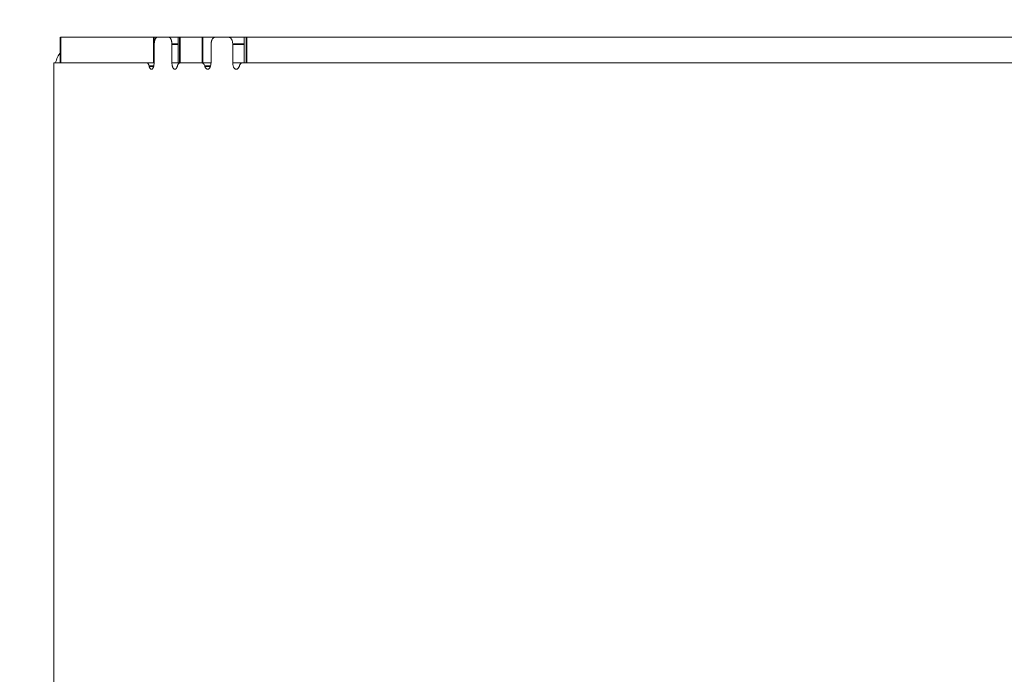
# Model space of a CAD drawing. Header units: millimetres. Extents: x 4 to 1188, y 1 to 840.
# Tile 36 of 210: x 180.56 to 191.57, y 420.63 to 427.95. Entities that reach past the tile are written whole.
import ezdxf

# ---------------------------------------------------------------- set-up
doc = ezdxf.new("R2010")
doc.units = ezdxf.units.MM
doc.layers.add('1', color=7, linetype='Continuous')
doc.styles.add('Arial Unicode MS', font='Arial Unicode MS')
doc.dimstyles.get("Standard").update_dxf_attribs({"dimtxt": 0.18, "dimasz": 0.18, "dimexe": 0.18, "dimexo": 0.0625, "dimgap": 0.09, "dimtad": 0, "dimtih": 1, "dimtoh": 1, "dimdec": 4, "dimzin": 0, "dimdsep": 46, "dimtxsty": 'Standard', "dimcen": 0.09, "dimadec": 0, "dimazin": 0, "dimtfac": 1, "dimtdec": 4, "dimtofl": 0, "dimtmove": 0, "dimatfit": 3, "dimfxl": 0, "dimtolj": 1, "dimtzin": 0, "dimarcsym": 0})

# ---------------------------------------------------------------- blocks, each defined once
blk = doc.blocks.new('_U20')
at = {"layer": '1', "color": 18, "lineweight": 35}
for p, q in [((202.089, 543.374), (147.657, 543.374)), ((149.657, 543.374), (149.657, 286.274)), ((180.66, 286.274), (147.657, 286.274))]:
    blk.add_line(p, q, dxfattribs=at)
at = {"layer": '1', "color": 18, "lineweight": 70}
for points in [[(149.657, 543.374), (150.433, 539.874), (148.881, 539.874)], [(149.657, 286.274), (148.881, 289.774), (150.433, 289.774)]]:
    blk.add_solid(points, dxfattribs=at)
at = {"layer": '1', "color": 18, "linetype": 'Continuous', "lineweight": 13, "insert": (147.587, 404.267), "char_height": 5, "attachment_point": 7, "rotation": 90, "line_spacing_factor": 1.047437, "style": 'Arial Unicode MS'}
blk.add_mtext('\\fArial Unicode MS|b0|i0;\\W1.0000;{\\H1.21x;(}1800{\\H1.21x;)}', dxfattribs=at)

msp = doc.modelspace()

# ---------------------------------------------------------------- linework, layer by layer
at = {"layer": '1', "color": 154, "linetype": 'Continuous', "lineweight": 13}
for p, q in [((181.0209, 427.7529), (181.0209, 427.4672)), ((181.0209, 427.7529), (181.0209, 427.7529)), ((182.0621, 427.7529), (181.0209, 427.7529)), ((182.0621, 427.7529), (182.1007, 427.7529)), ((182.2298, 427.7529), (182.1007, 427.7529)), ((182.3347, 427.7529), (182.2298, 427.7529)), ((182.3347, 427.7529), (182.3347, 427.4672)), ((182.3523, 427.7529), (182.3347, 427.7529)), ((182.3523, 427.7529), (182.6065, 427.7529)), ((182.6065, 427.7529), (182.7442, 427.7529)), ((182.9019, 427.7529), (182.7442, 427.7529)), ((183.0712, 427.7529), (182.9019, 427.7529)), ((183.0712, 427.7529), (183.0712, 427.4672)), ((183.0974, 427.7529), (183.0712, 427.7529)), ((201.6514, 427.7529), (183.0974, 427.7529)), ((182.0677, 427.6772), (182.0677, 427.4672)), ((182.2649, 427.4672), (182.2649, 427.6772)), ((182.7036, 427.6772), (182.7036, 427.4672)), ((182.9445, 427.4672), (182.9445, 427.6772)), ((180.9458, 427.3915), (180.9458, 420.4672)), ((181.9841, 427.4672), (180.9461, 427.4672)), ((182.0621, 427.4672), (181.9841, 427.4672)), ((182.0677, 427.4672), (182.0621, 427.4672)), ((182.3347, 427.4672), (182.2649, 427.4672)), ((182.3347, 427.4672), (182.3523, 427.4672)), ((182.3523, 427.4672), (182.6065, 427.4672)), ((182.6001, 427.4672), (182.356, 427.4672)), ((182.6001, 427.4672), (182.6037, 427.4672)), ((182.7036, 427.4672), (182.6065, 427.4672)), ((183.0545, 427.4672), (182.9445, 427.4672)), ((201.6916, 427.4672), (183.0545, 427.4672)), ((180.9458, 427.3529), (180.9458, 420.7529))]:
    msp.add_line(p, q, dxfattribs=at)
at = {"layer": '1', "color": 154, "linetype": 'Continuous', "lineweight": 35}
for p, q in [((181.0209, 427.7529), (181.0209, 427.4672)), ((182.0621, 427.4672), (182.0621, 427.7529)), ((182.3523, 427.7529), (182.3523, 427.4672)), ((182.6065, 427.4672), (182.6065, 427.7529)), ((183.0974, 427.7529), (183.0974, 427.4672)), ((182.3347, 427.6772), (182.2649, 427.6772)), ((183.0712, 427.6772), (182.9445, 427.6772))]:
    msp.add_line(p, q, dxfattribs=at)
at = {"layer": '1', "color": 154, "linetype": 'Continuous', "lineweight": 13}
msp.add_arc((181.3458, 427.3529), 0.4, 144.32344, 163.39781, dxfattribs=at)
for points, knots in [([(182.1007, 427.7529), (182.0985, 427.7529), (182.0963, 427.7524), (182.0932, 427.751), (182.0921, 427.7504), (182.09, 427.7489), (182.089, 427.7481), (182.086, 427.7452), (182.0841, 427.7429), (182.0814, 427.7388), (182.0806, 427.7373), (182.0789, 427.7342), (182.0781, 427.7325), (182.0758, 427.7273), (182.0745, 427.7235), (182.073, 427.7183), (182.0727, 427.7172), (182.0721, 427.7151), (182.0713, 427.7118), (182.0702, 427.7063), (182.0695, 427.7016), (182.0688, 427.6969), (182.0686, 427.6945), (182.0679, 427.6871), (182.0677, 427.6822), (182.0677, 427.6772)], [0, 0, 0, 0, 0.125, 0.125, 0.1875, 0.1875, 0.25, 0.25, 0.375, 0.375, 0.4375, 0.4375, 0.5, 0.5, 0.625, 0.625, 0.65625, 0.65625, 0.6875, 0.75, 0.8125, 0.8125, 0.875, 0.875, 1, 1, 1, 1]), ([(182.2649, 427.6772), (182.2649, 427.6822), (182.2647, 427.6871), (182.264, 427.6944), (182.2637, 427.6968), (182.263, 427.7015), (182.2626, 427.7039), (182.2613, 427.7107), (182.2602, 427.7151), (182.2583, 427.7213), (182.2576, 427.7233), (182.2562, 427.7271), (182.2554, 427.729), (182.253, 427.7342), (182.2512, 427.7373), (182.2488, 427.7408), (182.2483, 427.7415), (182.2473, 427.7427), (182.2458, 427.7446), (182.2432, 427.7472), (182.2411, 427.7489), (182.2389, 427.7503), (182.2378, 427.7509), (182.2344, 427.7524), (182.2321, 427.7529), (182.2298, 427.7529)], [0, 0, 0, 0, 0.125, 0.125, 0.1875, 0.1875, 0.25, 0.25, 0.375, 0.375, 0.4375, 0.4375, 0.5, 0.5, 0.625, 0.625, 0.65625, 0.65625, 0.6875, 0.75, 0.8125, 0.8125, 0.875, 0.875, 1, 1, 1, 1]), ([(182.7442, 427.7529), (182.7415, 427.7529), (182.7388, 427.7524), (182.7349, 427.751), (182.7336, 427.7504), (182.7311, 427.7489), (182.7298, 427.7481), (182.7261, 427.7452), (182.7238, 427.7429), (182.7205, 427.7388), (182.7194, 427.7373), (182.7174, 427.7342), (182.7164, 427.7325), (182.7136, 427.7273), (182.7119, 427.7235), (182.7101, 427.7183), (182.7097, 427.7172), (182.709, 427.7151), (182.708, 427.7118), (182.7066, 427.7063), (182.7057, 427.7016), (182.705, 427.6969), (182.7047, 427.6945), (182.7039, 427.6871), (182.7036, 427.6822), (182.7036, 427.6772)], [0, 0, 0, 0, 0.125, 0.125, 0.1875, 0.1875, 0.25, 0.25, 0.375, 0.375, 0.4375, 0.4375, 0.5, 0.5, 0.625, 0.625, 0.65625, 0.65625, 0.6875, 0.75, 0.8125, 0.8125, 0.875, 0.875, 1, 1, 1, 1]), ([(182.9445, 427.6772), (182.9445, 427.6822), (182.9442, 427.6871), (182.9434, 427.6944), (182.9431, 427.6968), (182.9423, 427.7015), (182.9418, 427.7039), (182.9402, 427.7107), (182.9389, 427.7151), (182.9366, 427.7213), (182.9357, 427.7233), (182.9339, 427.7271), (182.933, 427.729), (182.9301, 427.7342), (182.9279, 427.7373), (182.925, 427.7408), (182.9244, 427.7415), (182.9232, 427.7427), (182.9214, 427.7446), (182.9183, 427.7472), (182.9156, 427.7489), (182.913, 427.7503), (182.9116, 427.7509), (182.9075, 427.7524), (182.9047, 427.7529), (182.9019, 427.7529)], [0, 0, 0, 0, 0.125, 0.125, 0.1875, 0.1875, 0.25, 0.25, 0.375, 0.375, 0.4375, 0.4375, 0.5, 0.5, 0.625, 0.625, 0.65625, 0.65625, 0.6875, 0.75, 0.8125, 0.8125, 0.875, 0.875, 1, 1, 1, 1]), ([(180.9461, 427.4672), (180.946, 427.4672), (180.946, 427.4667), (180.946, 427.4653), (180.946, 427.4647), (180.9459, 427.4632), (180.9459, 427.4624), (180.9459, 427.4595), (180.9459, 427.4572), (180.9459, 427.4531), (180.9459, 427.4516), (180.9458, 427.4484), (180.9458, 427.4468), (180.9458, 427.4415), (180.9458, 427.4377), (180.9458, 427.4326), (180.9458, 427.4315), (180.9458, 427.4294), (180.9458, 427.4261), (180.9458, 427.4206), (180.9458, 427.4159), (180.9458, 427.4112), (180.9458, 427.4088), (180.9458, 427.4014), (180.9458, 427.3965), (180.9458, 427.3915)], [0, 0, 0, 0, 0.125, 0.125, 0.1875, 0.1875, 0.25, 0.25, 0.375, 0.375, 0.4375, 0.4375, 0.5, 0.5, 0.625, 0.625, 0.65625, 0.65625, 0.6875, 0.75, 0.8125, 0.8125, 0.875, 0.875, 1, 1, 1, 1]), ([(182.0105, 427.4295), (182.0092, 427.4353), (182.0076, 427.4404), (182.0048, 427.4474), (182.0038, 427.4496), (182.0017, 427.4536), (181.9995, 427.4572), (181.9971, 427.4601), (181.9946, 427.4627), (181.9934, 427.4638), (181.9908, 427.4655), (181.9895, 427.4661), (181.9868, 427.467), (181.9855, 427.4672), (181.9841, 427.4672)], [0, 0, 0, 0, 0.25, 0.25, 0.375, 0.375, 0.5, 0.625, 0.625, 0.75, 0.75, 0.875, 0.875, 1, 1, 1, 1]), ([(182.0677, 427.4672), (182.0668, 427.4598), (182.0657, 427.4526), (182.0638, 427.4422), (182.0631, 427.4388), (182.0615, 427.4321), (182.0607, 427.4288), (182.0593, 427.4241), (182.0588, 427.4225), (182.0578, 427.4195), (182.0572, 427.418), (182.0556, 427.4137), (182.0544, 427.4111), (182.0524, 427.4075), (182.0517, 427.4064), (182.0504, 427.4043), (182.0482, 427.4014), (182.0459, 427.3992), (182.0436, 427.3977), (182.0428, 427.3972), (182.0411, 427.3965), (182.0403, 427.3962), (182.0387, 427.3959), (182.0379, 427.3958), (182.0362, 427.3957), (182.0354, 427.3958), (182.0329, 427.3961), (182.0313, 427.3965), (182.0289, 427.3975), (182.0281, 427.3979), (182.0265, 427.3988), (182.0257, 427.3994), (182.0234, 427.4013), (182.0219, 427.4028), (182.0198, 427.4057), (182.0191, 427.4067), (182.0178, 427.4089), (182.0171, 427.4102), (182.0153, 427.414), (182.0142, 427.4168), (182.0127, 427.4213), (182.0122, 427.4229), (182.0113, 427.4262), (182.0109, 427.4278), (182.0105, 427.4295)], [0, 0, 0, 0, 0.125, 0.125, 0.1875, 0.1875, 0.25, 0.25, 0.28125, 0.28125, 0.3125, 0.3125, 0.375, 0.375, 0.40625, 0.40625, 0.4375, 0.5, 0.5, 0.53125, 0.53125, 0.5625, 0.5625, 0.59375, 0.59375, 0.625, 0.625, 0.6875, 0.6875, 0.71875, 0.71875, 0.75, 0.75, 0.8125, 0.8125, 0.84375, 0.84375, 0.875, 0.875, 0.9375, 0.9375, 0.96875, 0.96875, 1, 1, 1, 1]), ([(182.3265, 427.4318), (182.3256, 427.4285), (182.3246, 427.4253), (182.3224, 427.4191), (182.3212, 427.4162), (182.3192, 427.4122), (182.3185, 427.4109), (182.3171, 427.4084), (182.3149, 427.4049), (182.3125, 427.4021), (182.31, 427.3998), (182.3091, 427.3992), (182.3074, 427.398), (182.3056, 427.397), (182.3038, 427.3964), (182.302, 427.396), (182.3011, 427.3959), (182.2997, 427.3958), (182.2992, 427.3958), (182.2983, 427.3958), (182.297, 427.3958), (182.2956, 427.396), (182.2929, 427.3965), (182.2911, 427.3971), (182.2885, 427.3984), (182.2876, 427.399), (182.2858, 427.4002), (182.285, 427.4008), (182.2825, 427.4031), (182.2809, 427.4049), (182.2786, 427.4082), (182.2779, 427.4094), (182.2765, 427.4119), (182.2745, 427.4158), (182.2728, 427.4203), (182.2708, 427.4268), (182.2699, 427.4302), (182.2684, 427.4372), (182.2678, 427.4408), (182.2667, 427.4482), (182.2662, 427.4519), (182.2654, 427.4595), (182.2651, 427.4633), (182.2649, 427.4672)], [0, 0, 0, 0, 0.0625, 0.0625, 0.125, 0.125, 0.15625, 0.15625, 0.1875, 0.25, 0.25, 0.28125, 0.28125, 0.3125, 0.34375, 0.34375, 0.375, 0.375, 0.390625, 0.390625, 0.40625, 0.4375, 0.4375, 0.5, 0.5, 0.53125, 0.53125, 0.5625, 0.5625, 0.625, 0.625, 0.65625, 0.65625, 0.6875, 0.75, 0.75, 0.8125, 0.8125, 0.875, 0.875, 0.9375, 0.9375, 1, 1, 1, 1]), ([(182.356, 427.4672), (182.353, 427.4672), (182.3501, 427.4664), (182.3465, 427.4644), (182.3458, 427.4639), (182.3443, 427.4629), (182.3436, 427.4624), (182.3416, 427.4606), (182.3389, 427.4579), (182.3364, 427.4545), (182.3347, 427.4516), (182.3341, 427.4506), (182.333, 427.4486), (182.3324, 427.4475), (182.3298, 427.4421), (182.328, 427.4372), (182.3265, 427.4318)], [0, 0, 0, 0, 0.25, 0.25, 0.3125, 0.3125, 0.375, 0.375, 0.5, 0.625, 0.625, 0.6875, 0.6875, 0.75, 0.75, 1, 1, 1, 1]), ([(182.6328, 427.4295), (182.6312, 427.4353), (182.6293, 427.4404), (182.6258, 427.4474), (182.6246, 427.4496), (182.6219, 427.4536), (182.6192, 427.4572), (182.6162, 427.4601), (182.6131, 427.4627), (182.6116, 427.4638), (182.6084, 427.4655), (182.6067, 427.4661), (182.6034, 427.467), (182.6018, 427.4672), (182.6001, 427.4672)], [0, 0, 0, 0, 0.25, 0.25, 0.375, 0.375, 0.5, 0.625, 0.625, 0.75, 0.75, 0.875, 0.875, 1, 1, 1, 1]), ([(182.7036, 427.4672), (182.7025, 427.4598), (182.7011, 427.4526), (182.6987, 427.4422), (182.6979, 427.4388), (182.696, 427.4321), (182.6949, 427.4288), (182.6932, 427.4241), (182.6926, 427.4225), (182.6913, 427.4195), (182.6907, 427.418), (182.6886, 427.4137), (182.6871, 427.4111), (182.6847, 427.4075), (182.6839, 427.4064), (182.6822, 427.4043), (182.6795, 427.4014), (182.6767, 427.3992), (182.6738, 427.3977), (182.6728, 427.3972), (182.6708, 427.3965), (182.6698, 427.3962), (182.6677, 427.3959), (182.6667, 427.3958), (182.6647, 427.3957), (182.6637, 427.3958), (182.6606, 427.3961), (182.6586, 427.3965), (182.6556, 427.3975), (182.6546, 427.3979), (182.6527, 427.3988), (182.6517, 427.3994), (182.6488, 427.4013), (182.647, 427.4028), (182.6443, 427.4057), (182.6435, 427.4067), (182.6418, 427.4089), (182.641, 427.4102), (182.6387, 427.414), (182.6374, 427.4168), (182.6355, 427.4213), (182.6349, 427.4229), (182.6338, 427.4262), (182.6333, 427.4278), (182.6328, 427.4295)], [0, 0, 0, 0, 0.125, 0.125, 0.1875, 0.1875, 0.25, 0.25, 0.28125, 0.28125, 0.3125, 0.3125, 0.375, 0.375, 0.40625, 0.40625, 0.4375, 0.5, 0.5, 0.53125, 0.53125, 0.5625, 0.5625, 0.59375, 0.59375, 0.625, 0.625, 0.6875, 0.6875, 0.71875, 0.71875, 0.75, 0.75, 0.8125, 0.8125, 0.84375, 0.84375, 0.875, 0.875, 0.9375, 0.9375, 0.96875, 0.96875, 1, 1, 1, 1]), ([(183.019, 427.4318), (183.0178, 427.4285), (183.0166, 427.4253), (183.014, 427.4191), (183.0125, 427.4162), (183.0102, 427.4122), (183.0094, 427.4109), (183.0076, 427.4084), (183.005, 427.4049), (183.0021, 427.4021), (182.999, 427.3998), (182.998, 427.3992), (182.9959, 427.398), (182.9937, 427.397), (182.9916, 427.3964), (182.9894, 427.396), (182.9883, 427.3959), (182.9866, 427.3958), (182.9861, 427.3958), (182.985, 427.3958), (182.9833, 427.3958), (182.9817, 427.396), (182.9784, 427.3965), (182.9763, 427.3971), (182.9731, 427.3984), (182.972, 427.399), (182.9699, 427.4002), (182.9688, 427.4008), (182.9658, 427.4031), (182.9639, 427.4049), (182.9612, 427.4082), (182.9603, 427.4094), (182.9586, 427.4119), (182.9562, 427.4158), (182.9541, 427.4203), (182.9517, 427.4268), (182.9506, 427.4302), (182.9488, 427.4372), (182.948, 427.4408), (182.9467, 427.4482), (182.9461, 427.4519), (182.9452, 427.4595), (182.9448, 427.4633), (182.9445, 427.4672)], [0, 0, 0, 0, 0.0625, 0.0625, 0.125, 0.125, 0.15625, 0.15625, 0.1875, 0.25, 0.25, 0.28125, 0.28125, 0.3125, 0.34375, 0.34375, 0.375, 0.375, 0.390625, 0.390625, 0.40625, 0.4375, 0.4375, 0.5, 0.5, 0.53125, 0.53125, 0.5625, 0.5625, 0.625, 0.625, 0.65625, 0.65625, 0.6875, 0.75, 0.75, 0.8125, 0.8125, 0.875, 0.875, 0.9375, 0.9375, 1, 1, 1, 1]), ([(183.0545, 427.4672), (183.0509, 427.4672), (183.0473, 427.4664), (183.043, 427.4644), (183.0422, 427.4639), (183.0405, 427.4629), (183.0396, 427.4624), (183.0371, 427.4606), (183.0339, 427.4579), (183.0309, 427.4545), (183.0288, 427.4516), (183.0281, 427.4506), (183.0268, 427.4486), (183.0261, 427.4475), (183.023, 427.4421), (183.0208, 427.4372), (183.019, 427.4318)], [0, 0, 0, 0, 0.25, 0.25, 0.3125, 0.3125, 0.375, 0.375, 0.5, 0.625, 0.625, 0.6875, 0.6875, 0.75, 0.75, 1, 1, 1, 1])]:
    msp.add_open_spline(points, degree=3, knots=knots, dxfattribs=at)
msp.add_open_spline([(181.9841, 427.4672), (182.0092, 427.4672), (182.0342, 427.4672), (182.0593, 427.4672)], degree=3, dxfattribs=at)
at = {"layer": '1', "color": 154, "linetype": 'Continuous', "lineweight": 35}
msp.add_open_spline([(182.0601, 427.4295), (182.0436, 427.4295), (182.0271, 427.4295), (182.0105, 427.4295)], degree=3, dxfattribs=at)
msp.add_open_spline([(182.6942, 427.4295), (182.6933, 427.4295), (182.6924, 427.4295), (182.672, 427.4295), (182.6524, 427.4295), (182.6328, 427.4295)], degree=3, knots=[0, 0, 0, 0, 0.0437549, 0.0437549, 1, 1, 1, 1], dxfattribs=at)

# ---------------------------------------------------------------- dimensions: what is measured, and where the dimension line sits
at = {"layer": '1', "color": 18, "linetype": 'Continuous', "lineweight": 13}
dim = msp.add_linear_dim(base=(149.6573, 286.2743), p1=(248.7601, 543.3738), p2=(192.3744, 286.2743), angle=90, dimstyle='Standard', override={"dimtxt": 5, "dimasz": 3.5, "dimexe": 2, "dimexo": 1, "dimgap": 2.5, "dimtad": 1, "dimtih": 0, "dimtoh": 0, "dimdec": 0, "dimlfac": 7, "dimzin": 8, "dimdsep": 44, "dimlunit": 2, "dimpost": '(<>)', "dimtxsty": 'Arial Unicode MS', "dimsah": 1, "dimse1": 0, "dimse2": 0, "dimsd1": 0, "dimsd2": 0, "dimclrd": 18, "dimclre": 18, "dimclrt": 18, "dimtm": -0.1, "dimtfac": 0.4, "dimtdec": 2, "dimtofl": 1, "dimtmove": 0, "dimtzin": 8, "dimlwd": 35, "dimlwe": 35}, dxfattribs=at)
dim.commit()
dim.dimension.update_dxf_attribs({"geometry": '_U20', "text_midpoint": (149.6573, 414.8241), "dimtype": 160})

doc.saveas('drawing.dxf')
